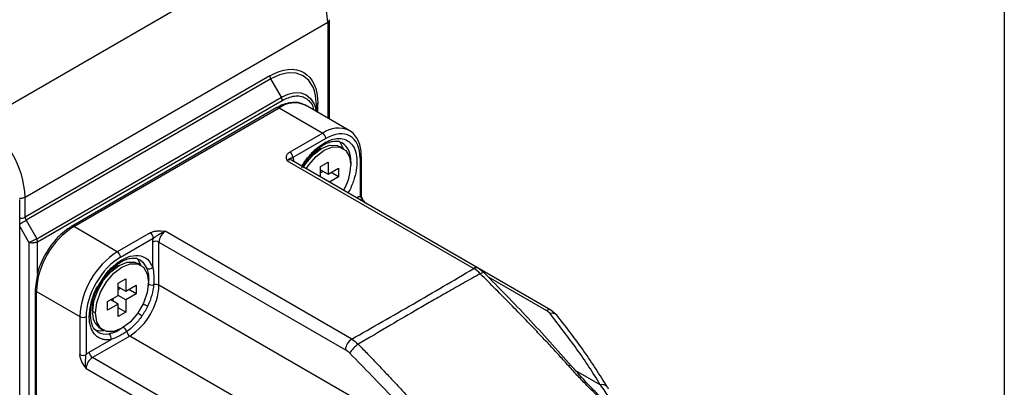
# Model space of a CAD drawing. Header units: millimetres. Extents: x 19 to 819, y 19 to 629.
# Tile 30 of 31: x 723 to 819, y 532 to 568. Entities that reach past the tile are written whole.
import ezdxf

# ---------------------------------------------------------------- set-up
doc = ezdxf.new("R2010")
doc.units = ezdxf.units.MM
doc.header["$LTSCALE"] = 3
doc.layers.add('TEXT', color=140, linetype='Continuous', lineweight=25)

msp = doc.modelspace()

# ---------------------------------------------------------------- linework, layer by layer
for p, q in [((749.032, 575.244), (719.576, 558.24)), ((723.819, 550.891), (753.275, 567.896)), ((753.275, 567.896), (753.275, 558.578)), ((753.451, 558.476), (753.451, 568.141)), ((747.638, 562.687), (723.819, 548.936)), ((747.727, 562.388), (723.908, 548.638)), ((748.762, 560.596), (747.727, 562.388)), ((724.942, 546.846), (748.762, 560.596)), ((725.031, 546.547), (748.85, 560.298)), ((752.309, 559.135), (752.309, 559.99)), ((748.333, 559.589), (728.332, 548.043)), ((728.546, 548.021), (748.547, 559.568)), ((748.547, 559.568), (752.79, 557.119)), ((755.361, 557.373), (751.119, 559.822)), ((752.184, 559.207), (752.184, 559.815)), ((752.79, 557.119), (749.586, 555.269)), ((753.093, 556.594), (749.889, 554.744)), ((754.625, 556.21), (754.674, 556.183)), ((752.668, 555.614), (751.798, 555.111)), ((752.114, 555.424), (752.155, 555.317)), ((752.582, 555.564), (752.453, 555.705)), ((754.763, 555.637), (754.49, 555.794)), ((749.335, 554.424), (767.49, 543.944)), ((767.919, 543.986), (749.764, 554.467)), ((749.894, 554.392), (749.941, 554.424)), ((749.941, 554.424), (749.941, 554.364)), ((752.578, 553.882), (753.305, 554.301)), ((753.305, 554.301), (753.305, 553.112)), ((755.497, 554.33), (755.517, 554.319)), ((755.517, 554.319), (755.513, 554.136)), ((756.426, 554.669), (756.426, 550.969)), ((756.552, 551.144), (756.552, 554.844)), ((756.552, 554.844), (756.552, 554.838)), ((752.578, 552.842), (752.578, 553.882)), ((752.578, 553.532), (753.305, 553.112)), ((752.82, 553.391), (752.578, 553.251)), ((753.305, 553.112), (754.335, 553.706)), ((754.335, 552.867), (753.608, 553.287)), ((754.335, 553.706), (754.335, 552.867)), ((754.335, 552.867), (753.436, 552.347)), ((723.288, 483.457), (723.288, 550.646)), ((723.819, 548.936), (723.819, 550.891)), ((756.073, 550.825), (756.123, 550.854)), ((756.123, 550.854), (756.128, 550.793)), ((723.908, 548.638), (724.942, 546.846)), ((723.288, 548.038), (724.182, 546.489)), ((732.789, 545.572), (728.546, 548.021)), ((735.993, 547.422), (732.789, 545.572)), ((755.611, 537.086), (737.456, 547.567)), ((724.182, 546.489), (724.182, 514.7)), ((725.031, 543.473), (725.031, 546.547)), ((733.092, 545.047), (736.296, 546.897)), ((736.244, 544.067), (736.244, 546.517)), ((736.85, 542.317), (736.85, 546.517)), ((736.85, 546.517), (755.005, 536.036)), ((732.97, 544.242), (732.1, 543.74)), ((732.416, 544.053), (732.457, 543.946)), ((732.884, 544.192), (732.755, 544.334)), ((735.065, 544.265), (734.792, 544.423)), ((768.528, 543.509), (767.919, 543.986)), ((775.01, 539.891), (767.94, 543.972)), ((724.927, 542.809), (724.784, 541.898)), ((730.92, 542.242), (731.32, 542.853)), ((732.88, 542.51), (733.607, 542.93)), ((733.607, 542.93), (733.607, 541.74)), ((735.847, 542.931), (735.799, 542.959)), ((768.893, 543.133), (774.581, 539.849)), ((724.784, 541.898), (724.784, 541.904)), ((724.784, 541.898), (724.784, 518.801)), ((724.91, 518.626), (724.91, 541.723)), ((724.91, 541.723), (729.152, 539.273)), ((732.88, 541.32), (732.88, 542.51)), ((732.88, 542.16), (733.607, 541.74)), ((733.122, 542.02), (732.88, 541.88)), ((733.607, 541.74), (734.637, 542.335)), ((734.637, 541.495), (733.91, 541.915)), ((734.637, 542.335), (734.637, 541.495)), ((735.808, 542.445), (735.765, 542.258)), ((763.855, 526.728), (736.85, 542.317)), ((730.395, 539.781), (730.395, 540.795)), ((731.849, 540.726), (732.88, 541.32)), ((731.849, 539.886), (731.849, 540.726)), ((732.88, 540.481), (732.152, 540.9)), ((732.395, 540.76), (732.395, 541.04)), ((733.607, 540.9), (732.88, 541.32)), ((734.637, 541.495), (733.607, 540.9)), ((733.607, 540.9), (733.607, 539.711)), ((730.205, 539.922), (730.395, 539.88)), ((730.395, 540.373), (730.292, 540.357)), ((730.341, 540.609), (730.395, 540.577)), ((730.668, 539.623), (730.395, 539.781)), ((732.88, 540.481), (731.849, 539.886)), ((732.88, 539.291), (732.88, 540.481)), ((733.607, 539.711), (732.88, 540.13)), ((733.607, 539.711), (732.88, 539.291)), ((775.614, 539.375), (775.01, 539.891)), ((729.152, 539.273), (729.152, 535.574)), ((729.758, 539.273), (729.758, 535.574)), ((730.187, 539.45), (730.187, 539.458)), ((731.149, 538.113), (731.422, 537.955)), ((730.061, 535.809), (732.183, 537.034)), ((734.001, 537.383), (730.365, 535.284)), ((761.006, 521.794), (734.001, 537.383)), ((748.52, 524.803), (730.365, 535.284)), ((729.758, 534.234), (747.913, 523.754)), ((779.795, 532.64), (777.442, 533.999))]:
    msp.add_line(p, q)
at = {"flags": 128}
for points in [[(751.98, 561.235), (751.845, 561.588), (751.433, 562.24), (750.878, 562.7), (750.203, 562.95), (749.433, 562.981), (748.596, 562.791), (747.727, 562.388)], [(748.762, 560.596), (749.429, 560.906), (750.071, 561.051), (750.663, 561.028), (751.181, 560.836), (751.607, 560.483), (751.923, 559.982), (751.976, 559.857)], [(752.184, 559.815), (752.098, 560.769), (751.98, 561.235)], [(751.976, 559.857), (752.118, 559.353), (752.139, 559.233)], [(755.361, 557.373), (755.361, 557.373), (755.418, 557.339)], [(754.824, 555.599), (754.515, 556.167), (754.323, 556.362)], [(750.888, 553.761), (751.155, 554.172), (751.873, 555.009), (752.669, 555.614), (753.465, 555.928), (754.183, 555.92), (754.49, 555.794)], [(751.186, 553.646), (751.427, 554.014), (752.145, 554.851), (752.941, 555.456), (753.737, 555.77), (754.456, 555.762), (755.025, 555.433), (755.391, 554.815), (755.517, 553.969)], [(723.288, 548.28), (723.33, 548.304), (723.421, 548.357), (723.52, 548.414), (723.621, 548.472), (723.722, 548.531), (723.819, 548.587), (723.908, 548.638)], [(730.395, 539.781), (730.521, 540.773), (730.887, 541.813), (731.457, 542.8), (732.175, 543.637), (732.971, 544.242), (733.767, 544.556), (734.485, 544.548), (734.792, 544.423)], [(735.127, 544.227), (734.817, 544.796), (734.625, 544.99)], [(735.004, 544.795), (735.284, 544.569), (735.655, 543.96)], [(730.668, 539.623), (730.794, 540.615), (731.16, 541.656), (731.729, 542.643), (732.447, 543.48), (733.243, 544.085), (734.039, 544.399), (734.758, 544.391), (735.327, 544.062), (735.693, 543.444), (735.819, 542.597)], [(768.528, 543.509), (768.498, 543.53), (768.434, 543.543), (768.349, 543.532), (768.248, 543.497), (768.134, 543.44)], [(735.819, 542.597), (735.693, 541.605), (735.327, 540.565), (734.758, 539.578), (734.039, 538.741), (733.243, 538.136), (732.447, 537.822), (731.729, 537.83), (731.16, 538.159), (730.794, 538.777), (730.668, 539.623)], [(730.673, 537.942), (731.199, 537.886), (731.486, 537.921)], [(776.989, 534.495), (776.984, 534.5), (776.948, 534.517), (776.894, 534.518), (776.825, 534.502), (776.742, 534.47)], [(780.52, 532.397), (780.546, 532.353), (780.588, 532.249)]]:
    msp.add_lwpolyline(points, dxfattribs=at)
for centre, radius, start, end in [((744.064, 567.477), 9.221, 2.60548, 57.39452), ((753.156, 568.166), 0.295, 293.66891, 355.28682), ((748.256, 562.708), 0.618, 181.9565, 211.14373), ((750.054, 557.465), 2.587, 65.69288, 125.61758), ((748.232, 560.276), 0.618, 1.9565, 31.14373), ((752.398, 559.793), 0.216, 114.37466, 174.3052), ((748.422, 559.393), 0.216, 54.38242, 114.30712), ((714.607, 550.472), 9.221, 2.60548, 57.39452), ((754.296, 555.016), 2.587, 65.69288, 125.61758), ((752.435, 556.564), 0.659, 2.60548, 57.39452), ((753.509, 554.533), 2.02, 353.91602, 54.7718), ((749.231, 554.714), 0.659, 2.60548, 57.39452), ((749.586, 554.074), 0.431, 65.69288, 125.61758), ((756.336, 554.867), 0.218, 294.53418, 352.49599), ((750.199, 554.172), 5.322, 330.4097, 357.81195), ((723.397, 551.707), 0.918, 262.22002, 297.35338), ((756.338, 551.165), 0.216, 294.37466, 354.3052), ((723.401, 549.733), 0.9, 262.80695, 297.68653), ((724.437, 548.958), 0.618, 181.9565, 211.14373), ((732.805, 541.363), 7.904, 122.60548, 177.39452), ((728.421, 547.846), 0.216, 54.38313, 114.29899), ((735.638, 546.867), 0.659, 2.60548, 57.39452), ((738.166, 546.457), 1.317, 122.60548, 177.39452), ((724.413, 546.526), 0.618, 1.9565, 31.14373), ((736.547, 545.932), 0.659, 62.60967, 117.39033), ((737.048, 538.914), 7.904, 122.60548, 177.39452), ((732.434, 545.017), 0.659, 2.60548, 57.39452), ((735.874, 544.431), 0.519, 245.06034, 315.46537), ((767.739, 543.617), 0.411, 64.03141, 127.25462), ((724.989, 541.912), 0.205, 184.03866, 247.26274), ((730.665, 542.599), 6.191, 302.60548, 357.39452), ((736.19, 543.108), 0.766, 240.77817, 280.36879), ((736.544, 541.719), 0.672, 62.93901, 108.80631), ((732.152, 539.571), 1.77, 173.19552, 235.4923), ((736.778, 543.217), 3.076, 241.38497, 250.67167), ((774.83, 539.522), 0.411, 64.03731, 127.25402), ((729.455, 539.858), 0.659, 242.60967, 297.39033), ((729.983, 539.462), 0.205, 292.67052, 356.62978), ((733.188, 536.999), 3.072, 49.32016, 58.61867), ((775.14, 538.969), 0.624, 40.638, 109.58439), ((732.986, 537.56), 0.766, 19.62712, 59.23017), ((734.366, 537.947), 0.672, 191.19054, 237.06553), ((731.665, 539.152), 1.587, 241.52883, 281.4938), ((731.683, 537.172), 0.519, 344.53216, 54.944), ((756.321, 535.976), 1.317, 122.60548, 177.39452), ((757.327, 534.759), 2.115, 120.60578, 153.60054), ((729.455, 536.159), 0.659, 242.60967, 297.39033), ((731.074, 534.174), 1.317, 122.60548, 177.39452), ((730.719, 535.839), 0.659, 182.60548, 237.39452), ((779.979, 531.987), 0.679, 37.12843, 105.72881)]:
    msp.add_arc(centre, radius, start, end)
for points, knots in [([(747.638, 562.687), (748.877, 563.402), (750.065, 563.52), (751.817, 562.508), (752.309, 561.42), (752.309, 559.99)], [0, 0, 0, 0, 0.5, 0.5, 1, 1, 1, 1]), ([(751.118, 559.8), (750.945, 559.891), (750.566, 560.09), (749.877, 560.129), (749.153, 559.974), (748.631, 559.781), (748.368, 559.602), (748.334, 559.578)], [0, 0, 0, 0, 0.216759, 0.475627, 0.72739, 0.964256, 1, 1, 1, 1]), ([(748.85, 560.298), (749.254, 560.481), (749.875, 560.764), (750.621, 560.732), (751.138, 560.553), (751.541, 560.189), (751.828, 559.815), (751.874, 559.482), (751.888, 559.378)], [0, 0, 0, 0, 0.292427, 0.449845, 0.610604, 0.771363, 0.928781, 1, 1, 1, 1]), ([(756.426, 554.669), (756.426, 555.69), (756.075, 556.466), (754.825, 557.188), (753.977, 557.104), (753.093, 556.594)], [0, 0, 0, 0, 0.5, 0.5, 1, 1, 1, 1]), ([(756.543, 554.839), (756.546, 554.891), (756.561, 555.19), (756.484, 555.691), (756.3, 556.33), (755.963, 556.872), (755.661, 557.222), (755.442, 557.315), (755.42, 557.324)], [0, 0, 0, 0, 0.046497, 0.267219, 0.493425, 0.726712, 0.973191, 1, 1, 1, 1]), ([(750.754, 553.871), (750.773, 553.908), (750.97, 554.293), (751.486, 554.94), (752.247, 555.711), (753.043, 556.249), (753.821, 556.559), (754.561, 556.626), (755.217, 556.423), (755.721, 555.957), (756.033, 555.282), (756.153, 554.453), (756.085, 553.495), (755.797, 552.451), (755.499, 551.686), (755.269, 551.329), (755.25, 551.3)], [0, 0, 0, 0, 0.009121, 0.093775, 0.177484, 0.257613, 0.334872, 0.416455, 0.500792, 0.585128, 0.666711, 0.743971, 0.8241, 0.907809, 0.992463, 1, 1, 1, 1]), ([(750.759, 553.741), (750.949, 554.042), (751.216, 554.464), (751.672, 555), (752.071, 555.401), (752.554, 555.785), (753.047, 556.081), (753.534, 556.275), (753.991, 556.351), (754.364, 556.33), (754.548, 556.23), (754.626, 556.187)], [0, 0, 0, 0, 0.163982, 0.229616, 0.336387, 0.443695, 0.555399, 0.668929, 0.785268, 0.908814, 1, 1, 1, 1]), ([(749.335, 554.424), (749.292, 554.571), (749.249, 554.72), (749.289, 554.942), (749.319, 555.016), (749.422, 555.153), (749.495, 555.216), (749.586, 555.269)], [0, 0, 0, 0, 0.5, 0.5, 0.75, 0.75, 1, 1, 1, 1]), ([(749.335, 554.424), (749.404, 554.507), (749.47, 554.562), (749.576, 554.631), (749.615, 554.647), (749.687, 554.676), (749.719, 554.689), (749.795, 554.717), (749.838, 554.731), (749.889, 554.744)], [0, 0, 0, 0, 0.25, 0.25, 0.5, 0.5, 0.75, 0.75, 1, 1, 1, 1]), ([(749.889, 554.744), (749.897, 554.72), (749.913, 554.673), (749.929, 554.595), (749.939, 554.513), (749.941, 554.454), (749.941, 554.424)], [0, 0, 0, 0, 0.250912, 0.5, 0.749088, 1, 1, 1, 1]), ([(756.123, 550.854), (756.149, 550.868), (756.201, 550.897), (756.277, 550.929), (756.353, 550.954), (756.402, 550.964), (756.426, 550.969)], [0, 0, 0, 0, 0.250912, 0.5, 0.749088, 1, 1, 1, 1]), ([(756.426, 550.969), (756.465, 550.89), (756.542, 550.731), (756.74, 550.541), (756.833, 550.397), (756.873, 550.336)], [0, 0, 0, 0, 0.365015, 0.732674, 1, 1, 1, 1]), ([(756.866, 550.358), (756.799, 550.462), (756.689, 550.633), (756.575, 550.908), (756.56, 551.062), (756.552, 551.144)], [0, 0, 0, 0, 0.4193676, 0.6920601, 1, 1, 1, 1]), ([(728.332, 548.043), (727.866, 547.712), (726.934, 547.052), (725.776, 545.431), (725.055, 543.916), (724.958, 543.078), (724.927, 542.809)], [0, 0, 0, 0, 0.288086, 0.576171, 0.864257, 1, 1, 1, 1]), ([(735.993, 547.422), (736.084, 547.474), (736.194, 547.516), (736.432, 547.576), (736.559, 547.593), (736.944, 547.616), (737.201, 547.592), (737.456, 547.567)], [0, 0, 0, 0, 0.25, 0.25, 0.5, 0.5, 1, 1, 1, 1]), ([(736.296, 546.897), (736.347, 546.943), (736.408, 546.989), (736.552, 547.087), (736.633, 547.14), (736.819, 547.26), (736.925, 547.328), (737.171, 547.462), (737.312, 547.527), (737.456, 547.567)], [0, 0, 0, 0, 0.25, 0.25, 0.5, 0.5, 0.75, 0.75, 1, 1, 1, 1]), ([(724.182, 546.489), (724.197, 546.494), (724.226, 546.504), (724.274, 546.522), (724.323, 546.542), (724.371, 546.562), (724.418, 546.583), (724.463, 546.603), (724.505, 546.621), (724.568, 546.651), (724.654, 546.692), (724.76, 546.746), (724.858, 546.798), (724.914, 546.83), (724.942, 546.846)], [0, 0, 0, 0, 0.080255, 0.155488, 0.225698, 0.290885, 0.351049, 0.406189, 0.456307, 0.501403, 0.631346, 0.757725, 0.880591, 1, 1, 1, 1]), ([(725.031, 546.547), (725.015, 546.538), (724.984, 546.521), (724.931, 546.498), (724.873, 546.478), (724.811, 546.46), (724.745, 546.445), (724.677, 546.435), (724.6, 546.427), (724.511, 546.424), (724.405, 546.43), (724.288, 546.449), (724.219, 546.475), (724.182, 546.489)], [0, 0, 0, 0, 0.06788, 0.136887, 0.207032, 0.278326, 0.350778, 0.424399, 0.499197, 0.594335, 0.709528, 0.844758, 1, 1, 1, 1]), ([(736.244, 546.517), (736.244, 546.547), (736.245, 546.607), (736.256, 546.701), (736.272, 546.798), (736.288, 546.864), (736.296, 546.897)], [0, 0, 0, 0, 0.250912, 0.5, 0.749088, 1, 1, 1, 1]), ([(733.092, 545.047), (732.208, 544.537), (731.36, 543.642), (730.11, 541.476), (729.758, 540.294), (729.758, 539.273)], [0, 0, 0, 0, 0.5, 0.5, 1, 1, 1, 1]), ([(731.061, 542.37), (731.251, 542.671), (731.518, 543.092), (731.974, 543.628), (732.373, 544.029), (732.856, 544.414), (733.349, 544.71), (733.836, 544.903), (734.293, 544.98), (734.691, 544.954), (734.893, 544.841), (734.991, 544.787)], [0, 0, 0, 0, 0.160231, 0.224364, 0.328692, 0.433546, 0.542694, 0.653628, 0.767305, 0.888025, 1, 1, 1, 1]), ([(731.32, 542.853), (731.44, 543.048), (731.827, 543.677), (732.704, 544.478), (733.812, 545.135), (734.885, 545.294), (735.773, 544.953), (736.09, 544.356), (736.244, 544.067)], [0, 0, 0, 0, 0.080738, 0.259957, 0.439176, 0.629978, 0.820781, 1, 1, 1, 1]), ([(735.655, 543.96), (735.709, 543.813), (735.759, 543.648), (735.829, 543.3), (735.847, 543.118), (735.847, 542.931)], [0, 0, 0, 0, 0.5, 0.5, 1, 1, 1, 1]), ([(736.244, 544.067), (736.286, 543.812), (736.323, 543.529), (736.355, 542.953), (736.351, 542.658), (736.328, 542.355)], [0, 0, 0, 0, 0.5, 0.5, 1, 1, 1, 1]), ([(755.611, 537.086), (757.613, 538.216), (759.606, 539.351), (763.566, 541.637), (765.533, 542.788), (767.49, 543.944)], [0, 0, 0, 0, 0.5, 0.5, 1, 1, 1, 1]), ([(768.134, 543.44), (767.587, 543.134), (766.523, 542.54), (764.98, 541.668), (763.537, 540.846), (761.681, 539.779), (759.259, 538.369), (757.295, 537.201), (756.25, 536.579)], [0, 0, 0, 0, 0.1370013, 0.2660643, 0.3870894, 0.5000017, 0.733936, 1, 1, 1, 1]), ([(776.742, 534.47), (776.601, 534.628), (776.314, 534.948), (775.875, 535.43), (775.424, 535.922), (774.959, 536.423), (774.482, 536.932), (773.994, 537.449), (773.494, 537.974), (772.984, 538.507), (772.184, 539.336), (771.073, 540.477), (769.628, 541.943), (768.639, 542.933), (768.134, 543.44)], [0, 0, 0, 0, 0.050294, 0.102017, 0.155122, 0.209561, 0.265283, 0.322237, 0.38037, 0.43963, 0.499963, 0.658515, 0.825581, 1, 1, 1, 1]), ([(776.989, 534.495), (775.598, 536.049), (772.818, 539.153), (769.957, 542.058), (768.528, 543.509)], [0, 0, 0, 0, 0.500739, 1, 1, 1, 1]), ([(730.061, 539.273), (730.102, 539.706), (730.185, 540.599), (730.548, 541.684), (730.883, 542.187), (730.92, 542.242)], [0, 0, 0, 0, 0.455194, 0.939808, 1, 1, 1, 1]), ([(730.205, 539.46), (730.203, 539.614), (730.199, 539.962), (730.311, 540.53), (730.482, 541.119), (730.715, 541.725), (730.939, 542.142), (731.061, 542.37)], [0, 0, 0, 0, 0.17707, 0.402551, 0.573753, 0.766388, 1, 1, 1, 1]), ([(736.328, 542.355), (736.303, 542.047), (736.244, 541.706), (736.054, 541.015), (735.925, 540.665), (735.76, 540.314)], [0, 0, 0, 0, 0.5, 0.5, 1, 1, 1, 1]), ([(732.183, 537.034), (732.14, 537.027), (732.055, 537.014), (731.929, 537.004), (731.806, 537.001), (731.686, 537.006), (731.569, 537.018), (731.454, 537.038), (731.244, 537.089), (730.956, 537.213), (730.635, 537.474), (730.377, 537.824), (730.224, 538.182), (730.139, 538.497), (730.094, 538.742), (730.067, 539), (730.063, 539.182), (730.061, 539.273)], [0, 0, 0, 0, 0.035018, 0.069878, 0.104644, 0.139381, 0.174154, 0.209027, 0.244065, 0.372, 0.500019, 0.627954, 0.755972, 0.817137, 0.877966, 0.938804, 1, 1, 1, 1]), ([(730.925, 537.748), (730.714, 537.922), (730.29, 538.272), (730.222, 539.054), (730.187, 539.448)], [0, 0, 0, 0, 0.496244, 1, 1, 1, 1]), ([(735.191, 539.329), (734.972, 539.013), (734.727, 538.719), (734.225, 538.211), (733.967, 537.995), (733.707, 537.817)], [0, 0, 0, 0, 0.5, 0.5, 1, 1, 1, 1]), ([(779.795, 532.64), (779.457, 533.232), (779.091, 533.817), (778.325, 534.98), (777.924, 535.558), (776.688, 537.283), (775.82, 538.422), (774.931, 539.557)], [0, 0, 0, 0, 0.25, 0.25, 0.5, 0.5, 1, 1, 1, 1]), ([(780.52, 532.397), (779.781, 533.571), (778.308, 535.914), (776.51, 538.223), (775.614, 539.375)], [0, 0, 0, 0, 0.501137, 1, 1, 1, 1]), ([(733.148, 538.086), (732.995, 537.978), (732.83, 537.861), (732.548, 537.745), (732.308, 537.661), (732.094, 537.619), (731.981, 537.597)], [0, 0, 0, 0, 0.405447, 0.435541, 0.701966, 1, 1, 1, 1]), ([(733.707, 537.817), (733.584, 537.732), (733.458, 537.651), (733.202, 537.499), (733.071, 537.428), (732.684, 537.232), (732.427, 537.125), (732.183, 537.034)], [0, 0, 0, 0, 0.25, 0.25, 0.5, 0.5, 1, 1, 1, 1]), ([(756.25, 536.579), (756.55, 536.27), (757.144, 535.66), (758.019, 534.75), (758.869, 533.858), (759.689, 532.988), (760.527, 532.087), (761.379, 531.157), (762.242, 530.197), (763.064, 529.261), (763.845, 528.353), (764.346, 527.749), (764.59, 527.455)], [0, 0, 0, 0, 0.105469, 0.208456, 0.308715, 0.405993, 0.500039, 0.607868, 0.712082, 0.812372, 0.90844, 1, 1, 1, 1]), ([(729.758, 534.234), (729.609, 534.442), (729.459, 534.653), (729.287, 534.998), (729.238, 535.117), (729.171, 535.352), (729.152, 535.468), (729.152, 535.574)], [0, 0, 0, 0, 0.5, 0.5, 0.75, 0.75, 1, 1, 1, 1]), ([(729.758, 534.234), (729.721, 534.378), (729.706, 534.533), (729.7, 534.814), (729.705, 534.939), (729.716, 535.16), (729.721, 535.257), (729.735, 535.43), (729.744, 535.507), (729.758, 535.574)], [0, 0, 0, 0, 0.25, 0.25, 0.5, 0.5, 0.75, 0.75, 1, 1, 1, 1]), ([(729.758, 535.574), (729.783, 535.597), (729.832, 535.644), (729.908, 535.706), (729.984, 535.762), (730.036, 535.793), (730.061, 535.809)], [0, 0, 0, 0, 0.250912, 0.5, 0.749088, 1, 1, 1, 1]), ([(763.855, 526.728), (763.174, 527.517), (762.484, 528.29), (761.093, 529.813), (760.393, 530.564), (758.28, 532.796), (756.859, 534.254), (755.433, 535.699)], [0, 0, 0, 0, 0.25, 0.25, 0.5, 0.5, 1, 1, 1, 1]), ([(781.177, 530.278), (781.144, 530.297), (781.078, 530.335), (780.977, 530.399), (780.873, 530.469), (780.765, 530.545), (780.655, 530.626), (780.542, 530.713), (780.426, 530.805), (780.307, 530.902), (780.184, 531.005), (779.918, 531.234), (779.488, 531.624), (778.97, 532.123), (778.499, 532.594), (778.082, 533.022), (777.648, 533.478), (777.197, 533.964), (776.897, 534.298), (776.742, 534.47)], [0, 0, 0, 0, 0.023795, 0.047683, 0.071742, 0.096048, 0.120674, 0.145689, 0.171161, 0.197152, 0.223719, 0.250917, 0.369421, 0.500851, 0.589149, 0.683058, 0.782767, 0.888393, 1, 1, 1, 1]), ([(780.472, 530.927), (780.246, 531.117), (779.74, 531.541), (778.527, 532.761), (777.63, 533.772), (776.989, 534.495)], [0, 0, 0, 0, 0.186918, 0.418875, 1, 1, 1, 1]), ([(779.795, 532.64), (779.957, 532.414), (780.111, 532.196), (780.4, 531.778), (780.535, 531.579), (780.769, 531.211), (780.868, 531.043), (781, 530.769), (781.032, 530.664), (781.001, 530.629)], [0, 0, 0, 0, 0.25, 0.25, 0.5, 0.5, 0.75, 0.75, 1, 1, 1, 1])]:
    msp.add_open_spline(points, degree=3, knots=knots)
for points in [[(768.134, 543.44), (767.93, 543.645), (767.709, 543.819), (767.49, 543.944)], [(735.847, 542.931), (735.847, 542.773), (735.834, 542.611), (735.808, 542.445)], [(735.76, 540.314), (735.595, 539.973), (735.404, 539.642), (735.191, 539.329)], [(774.931, 539.557), (774.846, 539.665), (774.728, 539.764), (774.581, 539.849)], [(755.611, 537.086), (755.827, 536.96), (756.047, 536.785), (756.25, 536.579)], [(755.433, 535.699), (755.295, 535.838), (755.152, 535.951), (755.005, 536.036)]]:
    msp.add_open_spline(points, degree=3)
at = {"layer": 'TEXT'}
msp.add_line((819.15, 628.65), (819.15, 19.05), dxfattribs=at)

doc.saveas('drawing.dxf')
